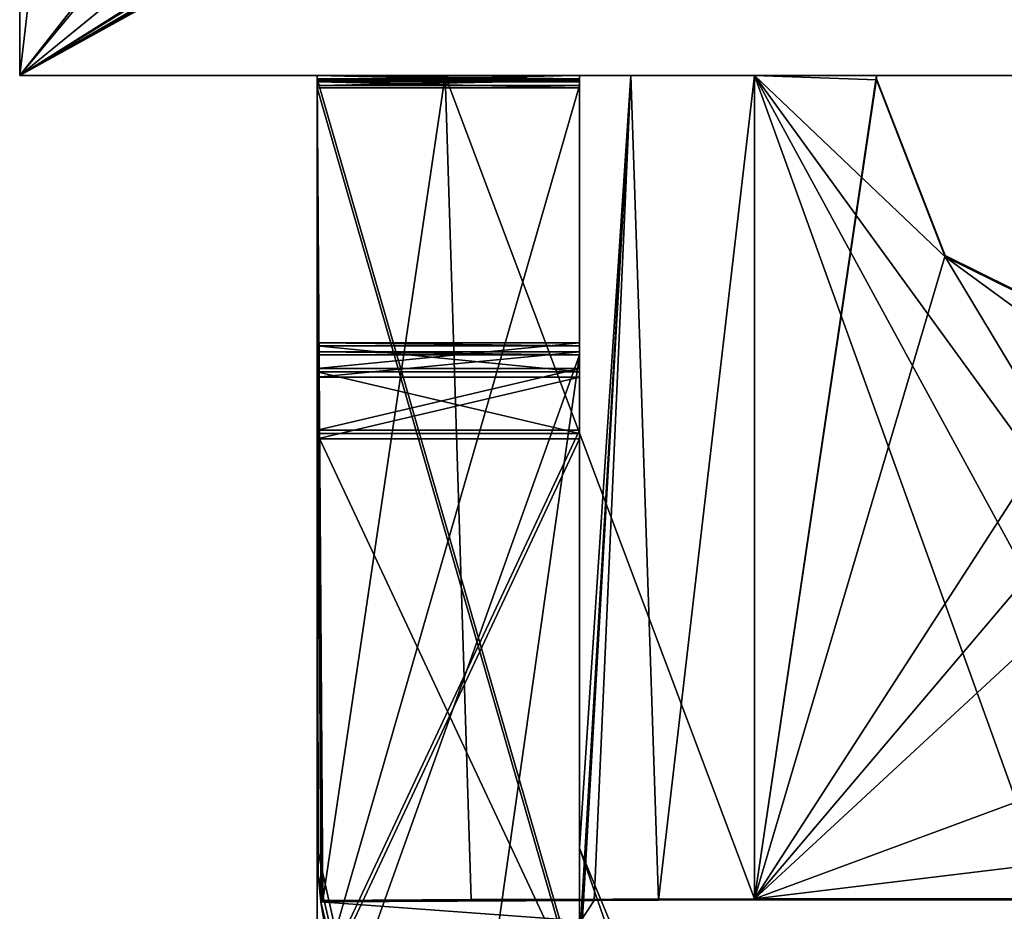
# Model space of a CAD drawing. Header units: millimetres. Extents: x -278 to 278, y -26 to 186.
# Tile 3 of 90: x -275.7 to -270.07, y -1.78 to 3.32. Entities that reach past the tile are written whole.
import ezdxf

# ---------------------------------------------------------------- set-up
doc = ezdxf.new("R2010")
doc.units = ezdxf.units.MM
doc.header["$LTSCALE"] = 52.148148
for name, color, linetype in [('244', 7, 'CONTINUOUS'), ('245', 7, 'CONTINUOUS'), ('271', 7, 'CONTINUOUS'), ('272', 7, 'CONTINUOUS'), ('482', 7, 'CONTINUOUS'), ('483', 7, 'CONTINUOUS'), ('484', 7, 'CONTINUOUS'), ('485', 7, 'CONTINUOUS'), ('486', 7, 'CONTINUOUS'), ('487', 7, 'CONTINUOUS'), ('488', 7, 'CONTINUOUS'), ('489', 7, 'CONTINUOUS'), ('490', 7, 'CONTINUOUS'), ('491', 7, 'CONTINUOUS'), ('492', 7, 'CONTINUOUS'), ('493', 7, 'CONTINUOUS'), ('497', 7, 'CONTINUOUS'), ('498', 7, 'CONTINUOUS'), ('500', 7, 'CONTINUOUS'), ('501', 7, 'CONTINUOUS'), ('502', 7, 'CONTINUOUS'), ('503', 7, 'CONTINUOUS'), ('504', 7, 'CONTINUOUS'), ('519', 7, 'CONTINUOUS'), ('520', 7, 'CONTINUOUS'), ('521', 7, 'CONTINUOUS'), ('522', 7, 'CONTINUOUS'), ('523', 7, 'CONTINUOUS'), ('525', 7, 'CONTINUOUS'), ('528', 7, 'CONTINUOUS'), ('529', 7, 'CONTINUOUS'), ('530', 7, 'CONTINUOUS'), ('531', 7, 'CONTINUOUS'), ('532', 7, 'CONTINUOUS'), ('534', 7, 'CONTINUOUS'), ('535', 7, 'CONTINUOUS'), ('538', 7, 'CONTINUOUS')]:
    doc.layers.add(name, color=color, linetype=linetype)

msp = doc.modelspace()

# ---------------------------------------------------------------- linework, layer by layer
at = {"layer": '244', "linetype": 'Continuous'}
for points in [[(-252.6, 3), (-275.7, 3), (-273.2678, 3, -18.0506), (-252.6, 3)], [(-275.7, 3), (-275.7, 3, -447), (-274, 3, -19.8183), (-275.7, 3)], [(-273.2678, 3, -18.0506), (-275.7, 3), (-274, 3, -19.8183), (-273.2678, 3, -18.0506)], [(-275.7, 3, -447), (-252.6, 3, -447), (-267.7043, 3, -443.4218), (-275.7, 3, -447)], [(-274, 3, -19.8183), (-275.7, 3, -447), (-274, 3, -339.8214), (-274, 3, -19.8183)], [(-274, 3, -339.8214), (-275.7, 3, -447), (-274, 3, -348.8179), (-274, 3, -339.8214)], [(-274, 3, -352.326), (-275.7, 3, -447), (-272.5, 3, -352.326), (-274, 3, -352.326)], [(-275.7, 3, -447), (-274, 3, -352.326), (-274, 3, -348.8179), (-275.7, 3, -447)], [(-272.5, 3, -352.326), (-275.7, 3, -447), (-269.4528, 3, -443.4218), (-272.5, 3, -352.326)], [(-269.4528, 3, -443.4218), (-275.7, 3, -447), (-267.7043, 3, -443.4218), (-269.4528, 3, -443.4218)], [(-272.5, 3, -339.8214), (-274, 3, -339.8214), (-274, 3, -348.8179), (-272.5, 3, -339.8214)], [(-272.5, 3, -348.8179), (-272.5, 3, -339.8214), (-274, 3, -348.8179), (-272.5, 3, -348.8179)], [(-271.5, 3, -17.3183), (-252.6, 3), (-273.2678, 3, -18.0506), (-271.5, 3, -17.3183)], [(-256.0002, 3, -19.7968), (-256.0009, 3, -19.7752), (-272.5, 3, -19.8183), (-256.0002, 3, -19.7968)], [(-272.5, 3, -19.8183), (-256.0009, 3, -19.7752), (-272.2071, 3, -19.1112), (-272.5, 3, -19.8183)], [(-256, 3, -19.8183), (-256.0002, 3, -19.7968), (-272.5, 3, -19.8183), (-256, 3, -19.8183)], [(-256, 3, -19.8183), (-272.5, 3, -19.8183), (-268.2094, 3, -48.3186), (-256, 3, -19.8183)], [(-272.5, 3, -19.8183), (-272.5, 3, -339.8214), (-268.2094, 3, -48.3186), (-272.5, 3, -19.8183)], [(-272.5, 3, -339.8214), (-272.5, 3, -348.8179), (-268.9892, 3, -235.2486), (-272.5, 3, -339.8214)], [(-268.2094, 3, -48.3186), (-272.5, 3, -339.8214), (-268.9892, 3, -235.2486), (-268.2094, 3, -48.3186)], [(-272.5, 3, -348.8179), (-272.5, 3, -352.326), (-268.9892, 3, -235.2486), (-272.5, 3, -348.8179)], [(-272.5, 3, -352.326), (-269.4528, 3, -443.4218), (-268.9892, 3, -235.2486), (-272.5, 3, -352.326)], [(-272.2071, 3, -19.1112), (-256.0009, 3, -19.7752), (-270.8025, 3, -18.8183), (-272.2071, 3, -19.1112)], [(-271.5, 3, -18.8183), (-272.2071, 3, -19.1112), (-270.8025, 3, -18.8183), (-271.5, 3, -18.8183)], [(-252.6, 3), (-271.5, 3, -17.3183), (-270.8026, 3, -17.3183), (-252.6, 3)], [(-270.8025, 3, -18.8183), (-252.6, 3), (-270.8026, 3, -17.3183), (-270.8025, 3, -18.8183)], [(-256.0009, 3, -19.7752), (-252.6, 3), (-270.8025, 3, -18.8183), (-256.0009, 3, -19.7752)]]:
    msp.add_3dface(points, dxfattribs=at)
at = {"layer": '245', "linetype": 'Continuous'}
for points in [[(-275.7, 43.2), (-275.7, 3), (-260, 23), (-275.7, 43.2)], [(-260, 23), (-275.7, 3), (-259.5014, 22.5), (-260, 23)], [(-275.7, 3), (-252.6, 21.8188), (-259.5014, 22.5), (-275.7, 3)], [(-252.6, 21.8188), (-275.7, 3), (-252.6, 17.5385), (-252.6, 21.8188)], [(-252.6, 17.5385), (-275.7, 3), (-252.5818, 17.405), (-252.6, 17.5385)], [(-252.5818, 17.405), (-275.7, 3), (-252.5287, 17.2812), (-252.5818, 17.405)], [(-252.5287, 17.2812), (-275.7, 3), (-252.1568, 16.6613), (-252.5287, 17.2812)], [(-252.1568, 16.6613), (-275.7, 3), (-252.0399, 16.3889), (-252.1568, 16.6613)], [(-252.0399, 16.3889), (-275.7, 3), (-252, 16.0953), (-252.0399, 16.3889)], [(-275.7, 3), (-252.6, 3), (-252, 16.0953), (-275.7, 3)]]:
    msp.add_3dface(points, dxfattribs=at)
at = {"layer": '271', "linetype": 'Continuous'}
for points in [[(-275.7, 3, -447), (-275.7, 3), (-275.7, 43.2, -447), (-275.7, 3, -447)], [(-275.7, 3), (-275.7, 43.2), (-275.7, 43.2, -447), (-275.7, 3)]]:
    msp.add_3dface(points, dxfattribs=at)
at = {"layer": '272', "linetype": 'Continuous'}
for points in [[(-275.7, 3, -447), (-275.7, 43.2, -447), (-273.75, 19.6952, -447), (-275.7, 3, -447)], [(-252.6, 3, -447), (-275.7, 3, -447), (-273.75, 19.6952, -447), (-252.6, 3, -447)], [(-252, 16.0953, -447), (-252.6, 3, -447), (-273.75, 19.6952, -447), (-252, 16.0953, -447)]]:
    msp.add_3dface(points, dxfattribs=at)
at = {"layer": '482', "linetype": 'Continuous'}
for points in [[(-273.2678, 3, -18.0506), (-274, 3, -19.8183), (-273.9678, -1.7179, -19.3992), (-273.2678, 3, -18.0506)], [(-273.9678, -1.7179, -19.3992), (-274, 3, -19.8183), (-273.9739, -1.72, -19.4389), (-273.9678, -1.7179, -19.3992)], [(-273.9739, -1.72, -19.4389), (-274, 3, -19.8183), (-273.9793, -1.7261, -19.4781), (-273.9739, -1.72, -19.4389)], [(-273.9793, -1.7261, -19.4781), (-274, 3, -19.8183), (-273.9948, -1.5733, -19.6387), (-273.9793, -1.7261, -19.4781)], [(-273.9948, -1.5733, -19.6387), (-274, 3, -19.8183), (-274, -1.4195, -19.8004), (-273.9948, -1.5733, -19.6387)], [(-273.1202, -1.7118, -17.8953), (-273.2678, 3, -18.0506), (-273.9678, -1.7179, -19.3992), (-273.1202, -1.7118, -17.8953)], [(-271.5, 3, -17.3183), (-273.2678, 3, -18.0506), (-271.5, -1.7094, -17.2992), (-271.5, 3, -17.3183)], [(-271.5, -1.7094, -17.2992), (-273.2678, 3, -18.0506), (-273.1202, -1.7118, -17.8953), (-271.5, -1.7094, -17.2992)]]:
    msp.add_3dface(points, dxfattribs=at)
at = {"layer": '483', "linetype": 'Continuous'}
for points in [[(-270.8026, 3, -17.3183), (-271.5, 3, -17.3183), (-271.5, -1.7094, -17.2992), (-270.8026, 3, -17.3183)], [(-270.8026, 3, -17.3183), (-271.5, -1.7094, -17.2992), (-270.8027, 2.9817, -17.3182), (-270.8026, 3, -17.3183)], [(-270.8027, 2.9817, -17.3182), (-271.5, -1.7094, -17.2992), (-270.4099, 1.9698, -17.3141), (-270.8027, 2.9817, -17.3182)], [(-270.4099, 1.9698, -17.3141), (-271.5, -1.7094, -17.2992), (-269.4372, 1.4878, -17.3122), (-270.4099, 1.9698, -17.3141)], [(-269.4372, 1.4878, -17.3122), (-271.5, -1.7094, -17.2992), (-268.9833, 1.2629, -17.3113), (-269.4372, 1.4878, -17.3122)], [(-268.9833, 1.2629, -17.3113), (-271.5, -1.7094, -17.2992), (-268.8, 0.7906, -17.3093), (-268.9833, 1.2629, -17.3113)], [(-268.8, 0.7906, -17.3093), (-271.5, -1.7094, -17.2992), (-268.8, -0.7094, -17.3032), (-268.8, 0.7906, -17.3093)], [(-268.8, -0.7094, -17.3032), (-271.5, -1.7094, -17.2992), (-269.0929, -1.4165, -17.3004), (-268.8, -0.7094, -17.3032)], [(-269.0929, -1.4165, -17.3004), (-271.5, -1.7094, -17.2992), (-269.8, -1.7094, -17.2992), (-269.0929, -1.4165, -17.3004)]]:
    msp.add_3dface(points, dxfattribs=at)
at = {"layer": '484', "linetype": 'Continuous'}
for points in [[(-270.8026, 3, -17.3183), (-270.8027, 2.9817, -17.3182), (-270.8025, 3, -18.8183), (-270.8026, 3, -17.3183)], [(-270.8025, 3, -18.8183), (-270.8027, 2.9817, -17.3182), (-270.8027, 2.9756, -18.8182), (-270.8025, 3, -18.8183)], [(-270.8027, 2.9817, -17.3182), (-270.4099, 1.9698, -17.3141), (-270.8027, 2.9756, -18.8182), (-270.8027, 2.9817, -17.3182)], [(-270.8027, 2.9756, -18.8182), (-270.4099, 1.9698, -17.3141), (-270.4099, 1.9637, -18.8141), (-270.8027, 2.9756, -18.8182)], [(-270.4099, 1.9698, -17.3141), (-269.4372, 1.4878, -17.3122), (-270.4099, 1.9637, -18.8141), (-270.4099, 1.9698, -17.3141)], [(-270.4099, 1.9637, -18.8141), (-269.4372, 1.4878, -17.3122), (-269.4372, 1.4817, -18.8122), (-270.4099, 1.9637, -18.8141)]]:
    msp.add_3dface(points, dxfattribs=at)
at = {"layer": '485', "linetype": 'Continuous'}
for points in [[(-271.5, 3, -18.8183), (-270.8025, 3, -18.8183), (-270.8027, 2.9756, -18.8182), (-271.5, 3, -18.8183)], [(-271.5, 3, -18.8183), (-270.8027, 2.9756, -18.8182), (-270.4099, 1.9637, -18.8141), (-271.5, 3, -18.8183)], [(-271.5, 3, -18.8183), (-270.4099, 1.9637, -18.8141), (-268.8, -0.7155, -18.8032), (-271.5, 3, -18.8183)], [(-271.5, -1.7154, -18.7992), (-271.5, 3, -18.8183), (-269.8, -1.7154, -18.7992), (-271.5, -1.7154, -18.7992)], [(-269.8, -1.7154, -18.7992), (-271.5, 3, -18.8183), (-269.0929, -1.4226, -18.8004), (-269.8, -1.7154, -18.7992)], [(-269.0929, -1.4226, -18.8004), (-271.5, 3, -18.8183), (-268.8, -0.7155, -18.8032), (-269.0929, -1.4226, -18.8004)], [(-268.8, -0.7155, -18.8032), (-270.4099, 1.9637, -18.8141), (-268.8, 0.7845, -18.8093), (-268.8, -0.7155, -18.8032)], [(-270.4099, 1.9637, -18.8141), (-269.4372, 1.4817, -18.8122), (-268.8, 0.7845, -18.8093), (-270.4099, 1.9637, -18.8141)]]:
    msp.add_3dface(points, dxfattribs=at)
at = {"layer": '486', "linetype": 'Continuous'}
for points in [[(-272.5, 3, -19.8183), (-272.2071, 3, -19.1112), (-272.5, -1.4195, -19.8004), (-272.5, 3, -19.8183)], [(-272.5, -1.4195, -19.8004), (-272.2071, 3, -19.1112), (-272.5, -2.1195, -19.7975), (-272.5, -1.4195, -19.8004)], [(-272.5, -2.1195, -19.7975), (-272.2071, 3, -19.1112), (-272.4929, -1.8343, -19.6796), (-272.5, -2.1195, -19.7975)], [(-272.4929, -1.8343, -19.6796), (-272.2071, 3, -19.1112), (-272.4165, -1.7179, -19.3992), (-272.4929, -1.8343, -19.6796)], [(-272.4165, -1.7179, -19.3992), (-272.2071, 3, -19.1112), (-272.0477, -1.7161, -18.9625), (-272.4165, -1.7179, -19.3992)], [(-272.2071, 3, -19.1112), (-271.5, 3, -18.8183), (-272.0477, -1.7161, -18.9625), (-272.2071, 3, -19.1112)], [(-271.5, 3, -18.8183), (-271.5, -1.7154, -18.7992), (-272.0477, -1.7161, -18.9625), (-271.5, 3, -18.8183)]]:
    msp.add_3dface(points, dxfattribs=at)
at = {"layer": '487', "linetype": 'Continuous'}
for points in [[(-272.5, 3, -19.8183), (-272.5, -1.4195, -19.8004), (-272.5, -2.7215, -340.2977), (-272.5, 3, -19.8183)], [(-272.5, 3, -339.8214), (-272.5, 3, -19.8183), (-272.5, 2.9805, -339.8209), (-272.5, 3, -339.8214)], [(-272.5, 2.9805, -339.8209), (-272.5, 3, -19.8183), (-272.5, -2.2195, -339.7998), (-272.5, 2.9805, -339.8209)], [(-272.5, -2.2195, -339.7998), (-272.5, 3, -19.8183), (-272.5, -2.5736, -339.9448), (-272.5, -2.2195, -339.7998)], [(-272.5, -2.5736, -339.9448), (-272.5, 3, -19.8183), (-272.5, -2.7215, -340.2977), (-272.5, -2.5736, -339.9448)]]:
    msp.add_3dface(points, dxfattribs=at)
at = {"layer": '488', "linetype": 'Continuous'}
for points in [[(-272.5, 3, -339.8214), (-272.5, 2.9805, -339.8209), (-274, 3, -339.8214), (-272.5, 3, -339.8214)], [(-274, 3, -339.8214), (-272.5, 2.9805, -339.8209), (-274, 2.9805, -339.8209), (-274, 3, -339.8214)]]:
    msp.add_3dface(points, dxfattribs=at)
at = {"layer": '489', "linetype": 'Continuous'}
for points in [[(-274, 3, -19.8183), (-274, 3, -339.8214), (-274, -1.4195, -19.8004), (-274, 3, -19.8183)], [(-274, -1.4195, -19.8004), (-274, 3, -339.8214), (-274, 2.9805, -339.8209), (-274, -1.4195, -19.8004)], [(-274, -1.4195, -19.8004), (-274, 2.9805, -339.8209), (-274, -2.2195, -339.7998), (-274, -1.4195, -19.8004)], [(-274, -2.7215, -340.2977), (-274, -1.4195, -19.8004), (-274, -2.5736, -339.9448), (-274, -2.7215, -340.2977)], [(-274, -2.5736, -339.9448), (-274, -1.4195, -19.8004), (-274, -2.2195, -339.7998), (-274, -2.5736, -339.9448)]]:
    msp.add_3dface(points, dxfattribs=at)
at = {"layer": '490', "linetype": 'Continuous'}
for points in [[(-273.9948, -1.5733, -19.6387), (-274, -1.4195, -19.8004), (-273.3263, -4.423, -358.791), (-273.9948, -1.5733, -19.6387)], [(-274, -1.4195, -19.8004), (-274, -2.7215, -340.2977), (-273.3263, -4.423, -358.791), (-274, -1.4195, -19.8004)], [(-273.9793, -1.7261, -19.4781), (-273.9948, -1.5733, -19.6387), (-273.3263, -4.423, -358.791), (-273.9793, -1.7261, -19.4781)], [(-273.9793, -1.7261, -19.4781), (-273.3263, -4.423, -358.791), (-273.9565, -1.8643, -19.7069), (-273.9793, -1.7261, -19.4781)]]:
    msp.add_3dface(points, dxfattribs=at)
at = {"layer": '491', "linetype": 'Continuous'}
for points in [[(-271.7, -3.7195, -19.791), (-272.5, -1.4195, -19.8004), (-272.5, -2.1195, -19.7975), (-271.7, -3.7195, -19.791)], [(-272.5, -1.4195, -19.8004), (-271.7, -3.7195, -19.791), (-272.2657, -1.9852, -19.7981), (-272.5, -1.4195, -19.8004)]]:
    msp.add_3dface(points, dxfattribs=at)
at = {"layer": '492', "linetype": 'Continuous'}
for points in [[(-273.9739, -1.72, -19.4389), (-273.9793, -1.7261, -19.4781), (-272.4165, -1.7179, -19.3992), (-273.9739, -1.72, -19.4389)], [(-273.9793, -1.7261, -19.4781), (-272.4929, -1.8343, -19.6796), (-272.4165, -1.7179, -19.3992), (-273.9793, -1.7261, -19.4781)], [(-272.4929, -1.8343, -19.6796), (-273.9793, -1.7261, -19.4781), (-273.9565, -1.8643, -19.7069), (-272.4929, -1.8343, -19.6796)], [(-273.9678, -1.7179, -19.3992), (-273.9739, -1.72, -19.4389), (-272.4165, -1.7179, -19.3992), (-273.9678, -1.7179, -19.3992)]]:
    msp.add_3dface(points, dxfattribs=at)
at = {"layer": '493', "linetype": 'Continuous'}
for points in [[(-273.1202, -1.7118, -17.8953), (-273.9678, -1.7179, -19.3992), (-272.4165, -1.7179, -19.3992), (-273.1202, -1.7118, -17.8953)], [(-271.5, -1.7094, -17.2992), (-273.1202, -1.7118, -17.8953), (-271.5, -1.7154, -18.7992), (-271.5, -1.7094, -17.2992)], [(-271.5, -1.7154, -18.7992), (-273.1202, -1.7118, -17.8953), (-272.0477, -1.7161, -18.9625), (-271.5, -1.7154, -18.7992)], [(-273.1202, -1.7118, -17.8953), (-272.4165, -1.7179, -19.3992), (-272.0477, -1.7161, -18.9625), (-273.1202, -1.7118, -17.8953)], [(-269.8, -1.7094, -17.2992), (-271.5, -1.7094, -17.2992), (-269.8, -1.7154, -18.7992), (-269.8, -1.7094, -17.2992)], [(-271.5, -1.7094, -17.2992), (-271.5, -1.7154, -18.7992), (-269.8, -1.7154, -18.7992), (-271.5, -1.7094, -17.2992)]]:
    msp.add_3dface(points, dxfattribs=at)
at = {"layer": '497', "linetype": 'Continuous'}
msp.add_3dface([(-272.5, -2.7215, -340.2977), (-272.5, -1.4195, -19.8004), (-272.2657, -1.9852, -19.7981), (-272.5, -2.7215, -340.2977)], dxfattribs=at)
at = {"layer": '498', "linetype": 'Continuous'}
for points in [[(-272.5, 1.2745, -354.4606), (-272.5, -2.7967, -358.7976), (-272.5, 1.4196, -354.8147), (-272.5, 1.2745, -354.4606)], [(-272.5, 1.4196, -354.8147), (-272.5, -2.7967, -358.7976), (-272.5, 1.4033, -358.8146), (-272.5, 1.4196, -354.8147)], [(-272.5, 0.9216, -354.3127), (-272.5, -2.7967, -358.7976), (-272.5, 1.2745, -354.4606), (-272.5, 0.9216, -354.3127)], [(-272.5, -2.2784, -354.2997), (-272.5, -2.7967, -358.7976), (-272.5, 0.9216, -354.3127), (-272.5, -2.2784, -354.2997)]]:
    msp.add_3dface(points, dxfattribs=at)
at = {"layer": '500', "linetype": 'Continuous'}
for points in [[(-274, 1.4033, -358.8146), (-274, -2.2784, -354.2997), (-274, 1.4196, -354.8147), (-274, 1.4033, -358.8146)], [(-274, 1.4196, -354.8147), (-274, -2.2784, -354.2997), (-274, 1.2745, -354.4606), (-274, 1.4196, -354.8147)], [(-274, -2.7967, -358.7976), (-274, -2.6313, -354.1518), (-274, 1.4033, -358.8146), (-274, -2.7967, -358.7976)], [(-274, -2.6313, -354.1518), (-274, -2.2784, -354.2997), (-274, 1.4033, -358.8146), (-274, -2.6313, -354.1518)], [(-274, 1.2745, -354.4606), (-274, -2.2784, -354.2997), (-274, 0.9216, -354.3127), (-274, 1.2745, -354.4606)]]:
    msp.add_3dface(points, dxfattribs=at)
at = {"layer": '501', "linetype": 'Continuous'}
for points in [[(-272.5, 1.4196, -354.8147), (-272.5, 1.4033, -358.8146), (-274, 1.4196, -354.8147), (-272.5, 1.4196, -354.8147)], [(-272.5, 1.4033, -358.8146), (-274, 1.4033, -358.8146), (-274, 1.4196, -354.8147), (-272.5, 1.4033, -358.8146)]]:
    msp.add_3dface(points, dxfattribs=at)
at = {"layer": '502', "linetype": 'Continuous'}
for points in [[(-272.5, 1.2745, -354.4606), (-272.5, 1.4196, -354.8147), (-274, 1.2745, -354.4606), (-272.5, 1.2745, -354.4606)], [(-272.5, 1.4196, -354.8147), (-274, 1.4196, -354.8147), (-274, 1.2745, -354.4606), (-272.5, 1.4196, -354.8147)], [(-272.5, 0.9216, -354.3127), (-272.5, 1.2745, -354.4606), (-274, 0.9216, -354.3127), (-272.5, 0.9216, -354.3127)], [(-272.5, 1.2745, -354.4606), (-274, 1.2745, -354.4606), (-274, 0.9216, -354.3127), (-272.5, 1.2745, -354.4606)]]:
    msp.add_3dface(points, dxfattribs=at)
at = {"layer": '503', "linetype": 'Continuous'}
for points in [[(-272.5, -2.2784, -354.2997), (-272.5, 0.9216, -354.3127), (-274, -2.2784, -354.2997), (-272.5, -2.2784, -354.2997)], [(-274, -2.2784, -354.2997), (-272.5, 0.9216, -354.3127), (-274, 0.9216, -354.3127), (-274, -2.2784, -354.2997)]]:
    msp.add_3dface(points, dxfattribs=at)
at = {"layer": '504', "linetype": 'Continuous'}
for points in [[(-273.3263, -4.423, -358.791), (-274, -2.7967, -358.7976), (-272.5, 1.4033, -358.8146), (-273.3263, -4.423, -358.791)], [(-272.5, 1.4033, -358.8146), (-274, -2.7967, -358.7976), (-274, 1.4033, -358.8146), (-272.5, 1.4033, -358.8146)], [(-272.5, -2.7967, -358.7976), (-273.3263, -4.423, -358.791), (-272.5, 1.4033, -358.8146), (-272.5, -2.7967, -358.7976)]]:
    msp.add_3dface(points, dxfattribs=at)
at = {"layer": '519', "linetype": 'Continuous'}
for points in [[(-274, 3, -348.8179), (-274, 3, -352.326), (-274, 2.9649, -352.3222), (-274, 3, -348.8179)], [(-274, 2.972, -348.8201), (-274, 3, -348.8179), (-274, 2.9649, -352.3222), (-274, 2.972, -348.8201)], [(-274, 2.9439, -348.8208), (-274, 2.972, -348.8201), (-274, 2.9297, -352.3208), (-274, 2.9439, -348.8208)], [(-274, 2.9297, -352.3208), (-274, 2.972, -348.8201), (-274, 2.9649, -352.3222), (-274, 2.9297, -352.3208)], [(-274, 2.9439, -348.8208), (-274, -2.2703, -352.2997), (-274, -2.256, -348.7997), (-274, 2.9439, -348.8208)], [(-274, -2.2703, -352.2997), (-274, 2.9439, -348.8208), (-274, 2.9297, -352.3208), (-274, -2.2703, -352.2997)]]:
    msp.add_3dface(points, dxfattribs=at)
at = {"layer": '520', "linetype": 'Continuous'}
for points in [[(-272.5, 3, -348.8179), (-274, 3, -348.8179), (-274, 2.972, -348.8201), (-272.5, 3, -348.8179)], [(-272.5, 3, -348.8179), (-274, 2.972, -348.8201), (-272.5, 2.972, -348.8201), (-272.5, 3, -348.8179)], [(-274, 2.972, -348.8201), (-274, 2.9439, -348.8208), (-272.5, 2.972, -348.8201), (-274, 2.972, -348.8201)], [(-272.5, 2.972, -348.8201), (-274, 2.9439, -348.8208), (-272.5, 2.9439, -348.8208), (-272.5, 2.972, -348.8201)]]:
    msp.add_3dface(points, dxfattribs=at)
at = {"layer": '521', "linetype": 'Continuous'}
for points in [[(-272.5, 3, -352.326), (-272.5, 3, -348.8179), (-272.5, 2.9649, -352.3222), (-272.5, 3, -352.326)], [(-272.5, 3, -348.8179), (-272.5, 2.972, -348.8201), (-272.5, 2.9649, -352.3222), (-272.5, 3, -348.8179)], [(-272.5, 2.972, -348.8201), (-272.5, 2.9439, -348.8208), (-272.5, 2.9649, -352.3222), (-272.5, 2.972, -348.8201)], [(-272.5, 2.9649, -352.3222), (-272.5, 2.9439, -348.8208), (-272.5, 2.9297, -352.3208), (-272.5, 2.9649, -352.3222)], [(-272.5, 2.9297, -352.3208), (-272.5, 2.9439, -348.8208), (-272.5, -2.256, -348.7997), (-272.5, 2.9297, -352.3208)], [(-272.5, -2.2703, -352.2997), (-272.5, 2.9297, -352.3208), (-272.5, -2.256, -348.7997), (-272.5, -2.2703, -352.2997)]]:
    msp.add_3dface(points, dxfattribs=at)
at = {"layer": '522', "linetype": 'Continuous'}
for points in [[(-274, 3, -352.326), (-272.5, 3, -352.326), (-272.5, 2.9649, -352.3222), (-274, 3, -352.326)], [(-274, 2.9649, -352.3222), (-274, 3, -352.326), (-272.5, 2.9649, -352.3222), (-274, 2.9649, -352.3222)], [(-274, 2.9297, -352.3208), (-274, 2.9649, -352.3222), (-272.5, 2.9297, -352.3208), (-274, 2.9297, -352.3208)], [(-274, 2.9649, -352.3222), (-272.5, 2.9649, -352.3222), (-272.5, 2.9297, -352.3208), (-274, 2.9649, -352.3222)]]:
    msp.add_3dface(points, dxfattribs=at)
at = {"layer": '523', "linetype": 'Continuous'}
for points in [[(-272.5, -2.2703, -352.2997), (-274, -2.2703, -352.2997), (-274, 2.9297, -352.3208), (-272.5, -2.2703, -352.2997)], [(-272.5, -2.2703, -352.2997), (-274, 2.9297, -352.3208), (-272.5, 2.9297, -352.3208), (-272.5, -2.2703, -352.2997)]]:
    msp.add_3dface(points, dxfattribs=at)
at = {"layer": '525', "linetype": 'Continuous'}
for points in [[(-274, 2.9439, -348.8208), (-274, -2.256, -348.7997), (-272.5, 2.9439, -348.8208), (-274, 2.9439, -348.8208)], [(-272.5, 2.9439, -348.8208), (-274, -2.256, -348.7997), (-272.5, -2.256, -348.7997), (-272.5, 2.9439, -348.8208)]]:
    msp.add_3dface(points, dxfattribs=at)
at = {"layer": '528', "linetype": 'Continuous'}
for points in [[(-274, 1.4703, -342.3148), (-274, 1.4541, -346.3148), (-274, -2.2276, -341.7998), (-274, 1.4703, -342.3148)], [(-274, 1.3253, -341.9607), (-274, 1.4703, -342.3148), (-274, -2.2276, -341.7998), (-274, 1.3253, -341.9607)], [(-274, -2.2276, -341.7998), (-274, 1.4541, -346.3148), (-274, -2.5805, -341.6519), (-274, -2.2276, -341.7998)], [(-274, -2.5805, -341.6519), (-274, 1.4541, -346.3148), (-274, 1.3062, -346.6677), (-274, -2.5805, -341.6519)], [(-274, 0.9724, -341.8128), (-274, 1.3253, -341.9607), (-274, -2.2276, -341.7998), (-274, 0.9724, -341.8128)], [(-274, 0.9521, -346.8127), (-274, -2.5805, -341.6519), (-274, 1.3062, -346.6677), (-274, 0.9521, -346.8127)], [(-274, -2.2479, -346.7997), (-274, -2.5805, -341.6519), (-274, 0.9521, -346.8127), (-274, -2.2479, -346.7997)]]:
    msp.add_3dface(points, dxfattribs=at)
at = {"layer": '529', "linetype": 'Continuous'}
for points in [[(-274, 1.4541, -346.3148), (-274, 1.4703, -342.3148), (-272.5, 1.4541, -346.3148), (-274, 1.4541, -346.3148)], [(-272.5, 1.4541, -346.3148), (-274, 1.4703, -342.3148), (-272.5, 1.4703, -342.3148), (-272.5, 1.4541, -346.3148)]]:
    msp.add_3dface(points, dxfattribs=at)
at = {"layer": '530', "linetype": 'Continuous'}
for points in [[(-272.5, -2.602, -346.9447), (-272.5, -2.2479, -346.7997), (-272.5, 1.4703, -342.3148), (-272.5, -2.602, -346.9447)], [(-272.5, -2.602, -346.9447), (-272.5, 1.4703, -342.3148), (-272.5, 1.3253, -341.9607), (-272.5, -2.602, -346.9447)], [(-272.5, -2.2479, -346.7997), (-272.5, 1.4541, -346.3148), (-272.5, 1.4703, -342.3148), (-272.5, -2.2479, -346.7997)], [(-272.5, 1.4541, -346.3148), (-272.5, -2.2479, -346.7997), (-272.5, 1.3062, -346.6677), (-272.5, 1.4541, -346.3148)], [(-272.5, 0.9724, -341.8128), (-272.5, -2.602, -346.9447), (-272.5, 1.3253, -341.9607), (-272.5, 0.9724, -341.8128)], [(-272.5, 1.3062, -346.6677), (-272.5, -2.2479, -346.7997), (-272.5, 0.9521, -346.8127), (-272.5, 1.3062, -346.6677)], [(-272.5, -2.2276, -341.7998), (-272.5, -2.602, -346.9447), (-272.5, 0.9724, -341.8128), (-272.5, -2.2276, -341.7998)]]:
    msp.add_3dface(points, dxfattribs=at)
at = {"layer": '531', "linetype": 'Continuous'}
for points in [[(-272.5, -2.2479, -346.7997), (-274, -2.2479, -346.7997), (-274, 0.9521, -346.8127), (-272.5, -2.2479, -346.7997)], [(-272.5, -2.2479, -346.7997), (-274, 0.9521, -346.8127), (-272.5, 0.9521, -346.8127), (-272.5, -2.2479, -346.7997)]]:
    msp.add_3dface(points, dxfattribs=at)
at = {"layer": '532', "linetype": 'Continuous'}
for points in [[(-274, 1.3062, -346.6677), (-274, 1.4541, -346.3148), (-272.5, 1.3062, -346.6677), (-274, 1.3062, -346.6677)], [(-274, 1.4541, -346.3148), (-272.5, 1.4541, -346.3148), (-272.5, 1.3062, -346.6677), (-274, 1.4541, -346.3148)], [(-274, 0.9521, -346.8127), (-274, 1.3062, -346.6677), (-272.5, 0.9521, -346.8127), (-274, 0.9521, -346.8127)], [(-274, 1.3062, -346.6677), (-272.5, 1.3062, -346.6677), (-272.5, 0.9521, -346.8127), (-274, 1.3062, -346.6677)]]:
    msp.add_3dface(points, dxfattribs=at)
at = {"layer": '534', "linetype": 'Continuous'}
for points in [[(-274, 0.9724, -341.8128), (-274, -2.2276, -341.7998), (-272.5, 0.9724, -341.8128), (-274, 0.9724, -341.8128)], [(-274, -2.2276, -341.7998), (-272.5, -2.2276, -341.7998), (-272.5, 0.9724, -341.8128), (-274, -2.2276, -341.7998)]]:
    msp.add_3dface(points, dxfattribs=at)
at = {"layer": '535', "linetype": 'Continuous'}
for points in [[(-274, 1.4703, -342.3148), (-274, 1.3253, -341.9607), (-272.5, 1.4703, -342.3148), (-274, 1.4703, -342.3148)], [(-272.5, 1.4703, -342.3148), (-274, 1.3253, -341.9607), (-272.5, 1.3253, -341.9607), (-272.5, 1.4703, -342.3148)], [(-274, 1.3253, -341.9607), (-274, 0.9724, -341.8128), (-272.5, 1.3253, -341.9607), (-274, 1.3253, -341.9607)], [(-274, 0.9724, -341.8128), (-272.5, 0.9724, -341.8128), (-272.5, 1.3253, -341.9607), (-274, 0.9724, -341.8128)]]:
    msp.add_3dface(points, dxfattribs=at)
at = {"layer": '538', "linetype": 'Continuous'}
for points in [[(-272.5, 2.9805, -339.8209), (-272.5, -2.2195, -339.7998), (-274, 2.9805, -339.8209), (-272.5, 2.9805, -339.8209)], [(-274, 2.9805, -339.8209), (-272.5, -2.2195, -339.7998), (-274, -2.2195, -339.7998), (-274, 2.9805, -339.8209)]]:
    msp.add_3dface(points, dxfattribs=at)

doc.saveas('drawing.dxf')
